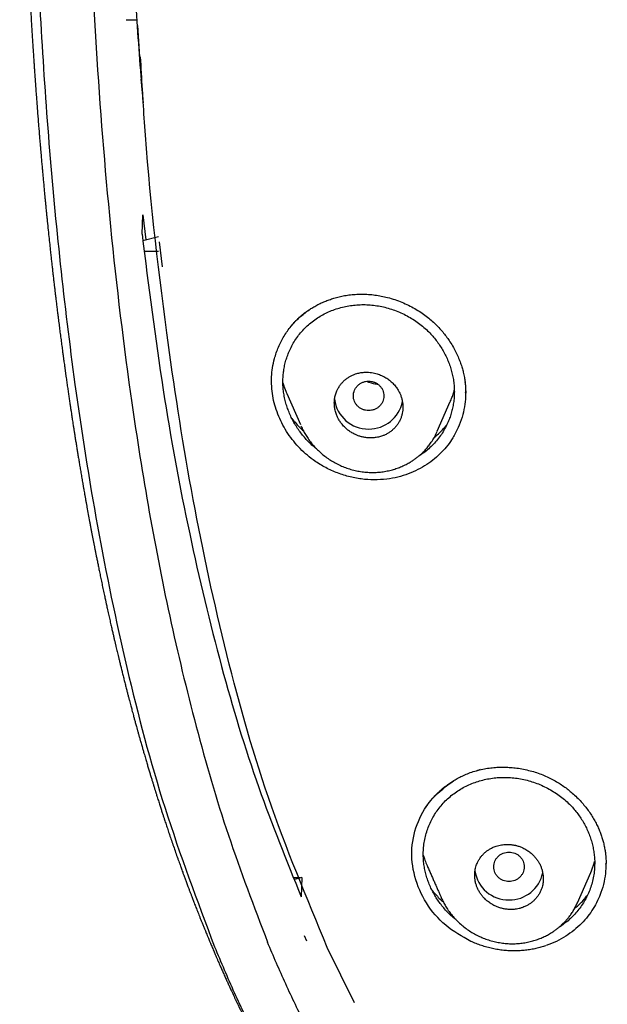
# Model space of a CAD drawing. Header units: millimetres. Extents: x 8 to 601, y 12 to 948.
# Tile 69 of 125: x 265 to 280, y 841 to 867. Entities that reach past the tile are written whole.
import ezdxf

# ---------------------------------------------------------------- set-up
doc = ezdxf.new("R2010")
doc.units = ezdxf.units.MM

msp = doc.modelspace()

# ---------------------------------------------------------------- linework, layer by layer
at = {"color": 7, "linetype": 'Continuous', "lineweight": 30}
for p, q in [((267.359, 866.927), (267.644, 866.927)), ((267.653, 866.774), (267.708, 865.955)), ((267.801, 864.852), (267.746, 865.369)), ((267.773, 861.302), (267.79, 861.808)), ((267.79, 861.808), (267.874, 861.149)), ((268.202, 861.234), (267.796, 861.129)), ((268.22, 861.101), (268.302, 860.442)), ((268.203, 860.845), (267.835, 860.845)), ((276.252, 857.404), (276.253, 857.412)), ((271.572, 857.122), (271.931, 856.307)), ((276.265, 857.273), (276.265, 857.159)), ((276.265, 857.143), (276.265, 857.158)), ((275.523, 856.135), (275.864, 856.908)), ((271.965, 856.231), (271.952, 856.26)), ((276.586, 847.234), (276.654, 847.263)), ((279.949, 844.775), (279.949, 844.792)), ((271.754, 844.425), (271.915, 844.425)), ((271.97, 844.422), (271.773, 844.375)), ((271.97, 844.422), (271.951, 843.916)), ((279.202, 843.762), (279.55, 844.552)), ((275.644, 843.858), (275.633, 843.884)), ((279.201, 843.763), (279.2, 843.76)), ((272.03, 842.898), (272.092, 842.758)), ((273.347, 841.132), (272.636, 842.588))]:
    msp.add_line(p, q, dxfattribs=at)
for centre, radius, start, end in [((273.707, 857.078), 0.889, 187.1039, 270.8323), ((273.732, 857.08), 0.891, 269.2419, 348.9996), ((277.392, 844.724), 0.89, 188.0847, 270.8209), ((277.416, 844.726), 0.892, 269.2477, 348.4962)]:
    msp.add_arc(centre, radius, start, end, dxfattribs=at)
for points, knots in [([(367.724, 842.606), (368.186, 843.834), (369.104, 846.279), (370.088, 850.049), (370.862, 853.83), (371.446, 857.622), (371.933, 861.808), (372.287, 866.387), (372.497, 871.352), (372.592, 876.9), (372.582, 883.029), (372.57, 889.759), (372.467, 896.508), (372.148, 903.286), (371.604, 908.942), (370.934, 913.465), (370.268, 916.863), (369.389, 920.247), (368.233, 923.591), (366.816, 926.668), (365.139, 929.432), (363.245, 931.847), (361.035, 933.992), (358.596, 935.846), (356.014, 937.444), (352.893, 939.047), (349.207, 940.568), (344.957, 941.937), (340.641, 943.02), (336.275, 943.847), (331.874, 944.416), (327.463, 944.74), (323.071, 944.867), (318.7, 944.878), (314.329, 944.865), (309.936, 944.738), (305.525, 944.416), (301.124, 943.848), (296.759, 943.02), (292.442, 941.939), (288.193, 940.568), (284.506, 939.048), (281.385, 937.445), (278.803, 935.848), (276.364, 933.992), (274.154, 931.848), (272.261, 929.432), (270.584, 926.668), (269.166, 923.592), (268.011, 920.247), (267.131, 916.863), (266.466, 913.465), (265.796, 908.942), (265.251, 903.286), (264.933, 896.508), (264.829, 889.759), (264.817, 883.029), (264.807, 876.449), (264.93, 869.996), (265.277, 863.671), (265.856, 858.212), (266.575, 853.627), (267.344, 849.914), (268.318, 846.213), (269.222, 843.812), (269.676, 842.606)], [0, 0, 0, 0, 0.01422, 0.028301, 0.042283, 0.056188, 0.070046, 0.088148, 0.106186, 0.124159, 0.148558, 0.172923, 0.197399, 0.221993, 0.24671, 0.259145, 0.27167, 0.284302, 0.297067, 0.309991, 0.320883, 0.3319, 0.342924, 0.353811, 0.364567, 0.375221, 0.391058, 0.40678, 0.422432, 0.438055, 0.453668, 0.469227, 0.484683, 0.500001, 0.515318, 0.530774, 0.546334, 0.561944, 0.577571, 0.59322, 0.608942, 0.624779, 0.635434, 0.646191, 0.657076, 0.668103, 0.679114, 0.690014, 0.702933, 0.7157, 0.728331, 0.740856, 0.753291, 0.778008, 0.802602, 0.827078, 0.851444, 0.875842, 0.898728, 0.921719, 0.944802, 0.958463, 0.9722, 0.986034, 1, 1, 1, 1]), ([(366.332, 842.728), (366.708, 843.715), (367.459, 845.689), (368.322, 848.729), (369.035, 851.799), (369.607, 854.894), (370.066, 858.003), (370.5, 861.715), (370.849, 866.034), (371.072, 870.955), (371.172, 876.1), (371.177, 881.465), (371.162, 887.054), (371.105, 892.646), (370.932, 898.243), (370.577, 903.84), (370.074, 908.492), (369.509, 912.198), (368.981, 914.964), (368.324, 917.709), (367.508, 920.417), (366.501, 923.069), (365.372, 925.421), (364.155, 927.464), (362.906, 929.211), (361.492, 930.837), (359.748, 932.485), (357.646, 934.094), (355.195, 935.625), (352.457, 937.048), (349.444, 938.344), (346.168, 939.5), (342.829, 940.466), (339.443, 941.262), (335.737, 941.953), (331.711, 942.482), (327.376, 942.809), (323.037, 942.941), (318.701, 942.955), (314.363, 942.94), (310.023, 942.807), (305.687, 942.482), (301.661, 941.953), (297.957, 941.263), (294.571, 940.467), (291.233, 939.499), (287.956, 938.343), (284.942, 937.048), (282.205, 935.625), (279.754, 934.094), (277.654, 932.484), (275.908, 930.838), (274.496, 929.211), (273.245, 927.464), (272.029, 925.42), (270.899, 923.069), (269.892, 920.417), (269.077, 917.709), (268.42, 914.965), (267.892, 912.198), (267.327, 908.493), (266.823, 903.84), (266.469, 898.244), (266.296, 892.647), (266.238, 887.054), (266.223, 881.465), (266.228, 876.175), (266.323, 871.179), (266.527, 866.482), (266.885, 861.789), (267.366, 857.69), (267.915, 854.186), (268.478, 851.272), (269.172, 848.382), (270.001, 845.519), (270.712, 843.659), (271.068, 842.728)], [0, 0, 0, 0, 0.011709, 0.0234, 0.035079, 0.046745, 0.058401, 0.070053, 0.08835, 0.106637, 0.124908, 0.145647, 0.166375, 0.187119, 0.207887, 0.228673, 0.249479, 0.259892, 0.270315, 0.28075, 0.291198, 0.301658, 0.31213, 0.319994, 0.327864, 0.335737, 0.343609, 0.354092, 0.364563, 0.37502, 0.38755, 0.400066, 0.41258, 0.425091, 0.437599, 0.45323, 0.468841, 0.484431, 0.499999, 0.515569, 0.531166, 0.546782, 0.562408, 0.574915, 0.587424, 0.599934, 0.612454, 0.624987, 0.635443, 0.645912, 0.656393, 0.664263, 0.672136, 0.680006, 0.687871, 0.698343, 0.708803, 0.71925, 0.729685, 0.740108, 0.750521, 0.771326, 0.792113, 0.81288, 0.833624, 0.854353, 0.875091, 0.892532, 0.909986, 0.927451, 0.944927, 0.955919, 0.966921, 0.977933, 0.988958, 1, 1, 1, 1]), ([(265.543, 909.612), (265.542, 909.607), (265.54, 909.584), (265.536, 909.54), (265.529, 909.477), (265.522, 909.407), (265.515, 909.329), (265.506, 909.238), (265.496, 909.141), (265.486, 909.04), (265.477, 908.948), (265.469, 908.866), (265.462, 908.791), (265.455, 908.714), (265.447, 908.627), (265.437, 908.525), (265.427, 908.421), (265.418, 908.317), (265.409, 908.216), (265.399, 908.116), (265.391, 908.022), (265.383, 907.937), (265.377, 907.864), (265.372, 907.804), (265.367, 907.753), (265.363, 907.706), (265.358, 907.651), (265.352, 907.586), (265.346, 907.515), (265.34, 907.444), (265.334, 907.377), (265.329, 907.309), (265.323, 907.242), (265.318, 907.178), (265.313, 907.118), (265.307, 907.055), (265.301, 906.983), (265.294, 906.888), (265.284, 906.773), (265.273, 906.641), (265.263, 906.513), (265.254, 906.394), (265.245, 906.286), (265.238, 906.189), (265.232, 906.116), (265.228, 906.058), (265.224, 906.01), (265.22, 905.951), (265.214, 905.881), (265.209, 905.808), (265.204, 905.739), (265.199, 905.675), (265.195, 905.618), (265.191, 905.567), (265.188, 905.523), (265.185, 905.484), (265.182, 905.445), (265.179, 905.4), (265.175, 905.344), (265.17, 905.276), (265.164, 905.199), (265.159, 905.124), (265.154, 905.053), (265.15, 904.987), (265.145, 904.919), (265.14, 904.85), (265.136, 904.785), (265.132, 904.728), (265.129, 904.682), (265.126, 904.642), (265.123, 904.596), (265.119, 904.539), (265.114, 904.468), (265.109, 904.393), (265.104, 904.315), (265.098, 904.217), (265.09, 904.1), (265.082, 903.968), (265.074, 903.844), (265.067, 903.726), (265.059, 903.598), (265.05, 903.455), (265.04, 903.292), (265.03, 903.122), (265.022, 902.976), (265.015, 902.861), (265.011, 902.781), (265.006, 902.71), (265.002, 902.637), (264.998, 902.554), (264.993, 902.459), (264.987, 902.357), (264.981, 902.253), (264.976, 902.154), (264.971, 902.06), (264.967, 901.981), (264.963, 901.915), (264.96, 901.855), (264.957, 901.79), (264.953, 901.716), (264.948, 901.617), (264.942, 901.499), (264.936, 901.367), (264.931, 901.262), (264.927, 901.184), (264.924, 901.13), (264.922, 901.078), (264.919, 901.02), (264.915, 900.94), (264.911, 900.838), (264.905, 900.723), (264.9, 900.612), (264.896, 900.508), (264.891, 900.411), (264.887, 900.32), (264.884, 900.237), (264.88, 900.16), (264.877, 900.09), (264.875, 900.029), (264.873, 899.986), (264.872, 899.955), (264.871, 899.928), (264.869, 899.892), (264.867, 899.847), (264.864, 899.775), (264.86, 899.681), (264.856, 899.567), (264.851, 899.456), (264.847, 899.35), (264.843, 899.253), (264.84, 899.169), (264.837, 899.099), (264.835, 899.033), (264.832, 898.963), (264.829, 898.881), (264.826, 898.792), (264.823, 898.7), (264.819, 898.591), (264.814, 898.468), (264.809, 898.329), (264.805, 898.191), (264.801, 898.074), (264.798, 897.982), (264.796, 897.919), (264.794, 897.861), (264.792, 897.802), (264.789, 897.73), (264.787, 897.643), (264.784, 897.542), (264.78, 897.435), (264.777, 897.323), (264.774, 897.222), (264.771, 897.131), (264.769, 897.052), (264.766, 896.971), (264.764, 896.892), (264.762, 896.817), (264.76, 896.752), (264.758, 896.697), (264.757, 896.652), (264.756, 896.616), (264.755, 896.584), (264.754, 896.547), (264.753, 896.5), (264.751, 896.442), (264.749, 896.375), (264.747, 896.301), (264.745, 896.225), (264.743, 896.135), (264.74, 896.03), (264.737, 895.912), (264.734, 895.796), (264.732, 895.683), (264.729, 895.573), (264.726, 895.47), (264.724, 895.384), (264.723, 895.315), (264.722, 895.261), (264.72, 895.213), (264.719, 895.168), (264.719, 895.128), (264.718, 895.086), (264.716, 895.038), (264.715, 894.977), (264.713, 894.902), (264.712, 894.813), (264.709, 894.717), (264.707, 894.618), (264.705, 894.492), (264.702, 894.341), (264.698, 894.174), (264.695, 894.021), (264.693, 893.883), (264.69, 893.755), (264.688, 893.641), (264.686, 893.542), (264.685, 893.456), (264.683, 893.377), (264.682, 893.3), (264.681, 893.218), (264.679, 893.128), (264.677, 893.028), (264.675, 892.883), (264.672, 892.688), (264.668, 892.443), (264.664, 892.183), (264.66, 891.916), (264.657, 891.668), (264.654, 891.443), (264.651, 891.242), (264.649, 891.045), (264.646, 890.854), (264.644, 890.67), (264.642, 890.495), (264.64, 890.331), (264.638, 890.177), (264.637, 890.032), (264.634, 889.759), (264.631, 889.48), (264.628, 889.194), (264.627, 889.034), (264.625, 888.869), (264.623, 888.695), (264.622, 888.509), (264.62, 888.311), (264.618, 888.094), (264.616, 887.857), (264.614, 887.599), (264.611, 887.326), (264.609, 887.039), (264.606, 886.737), (264.604, 886.421), (264.601, 886.091), (264.598, 885.753), (264.596, 885.415), (264.593, 885.089), (264.591, 884.776), (264.588, 884.478), (264.586, 884.192), (264.584, 883.917), (264.582, 883.652), (264.58, 883.398), (264.579, 883.157), (264.577, 882.929), (264.576, 882.736), (264.575, 882.578), (264.574, 882.456), (264.573, 882.345), (264.572, 882.246), (264.572, 882.159), (264.571, 882.084), (264.571, 882.021), (264.571, 881.962), (264.57, 881.902), (264.57, 881.834), (264.57, 881.757), (264.569, 881.666), (264.568, 881.56), (264.568, 881.437), (264.567, 881.302), (264.566, 881.152), (264.566, 880.984), (264.565, 880.798), (264.564, 880.599), (264.563, 880.384), (264.563, 880.154), (264.562, 879.914), (264.562, 879.664), (264.562, 879.406), (264.561, 879.134), (264.561, 878.85), (264.562, 878.623), (264.562, 878.46), (264.562, 878.363), (264.562, 878.267), (264.562, 878.177), (264.563, 878.097), (264.563, 878.029), (264.563, 877.973), (264.563, 877.927), (264.563, 877.883), (264.563, 877.833), (264.564, 877.769), (264.564, 877.693), (264.564, 877.605), (264.565, 877.5), (264.565, 877.379), (264.566, 877.246), (264.567, 877.11), (264.567, 876.978), (264.568, 876.848), (264.569, 876.722), (264.57, 876.599), (264.571, 876.462), (264.572, 876.312), (264.573, 876.15), (264.575, 875.995), (264.576, 875.847), (264.578, 875.707), (264.579, 875.577), (264.581, 875.467), (264.582, 875.375), (264.583, 875.299), (264.583, 875.231), (264.584, 875.172), (264.585, 875.12), (264.585, 875.074), (264.586, 875.022), (264.587, 874.958), (264.588, 874.878), (264.589, 874.782), (264.591, 874.671), (264.593, 874.545), (264.596, 874.378), (264.599, 874.174), (264.603, 873.937), (264.607, 873.738), (264.61, 873.576), (264.613, 873.45), (264.615, 873.325), (264.618, 873.201), (264.621, 873.082), (264.623, 872.966), (264.626, 872.856), (264.628, 872.753), (264.63, 872.664), (264.632, 872.592), (264.633, 872.535), (264.635, 872.487), (264.636, 872.438), (264.637, 872.383), (264.639, 872.321), (264.641, 872.251), (264.643, 872.174), (264.645, 872.078), (264.649, 871.962), (264.652, 871.823), (264.657, 871.668), (264.662, 871.497), (264.668, 871.309), (264.674, 871.125), (264.68, 870.946), (264.684, 870.812), (264.688, 870.709), (264.69, 870.639), (264.693, 870.572), (264.695, 870.516), (264.696, 870.472), (264.697, 870.44), (264.698, 870.417), (264.699, 870.399), (264.699, 870.382), (264.7, 870.361), (264.701, 870.339), (264.702, 870.301), (264.705, 870.245), (264.707, 870.167), (264.711, 870.077), (264.715, 869.979), (264.719, 869.878), (264.724, 869.736), (264.732, 869.555), (264.741, 869.346), (264.749, 869.154), (264.757, 868.972), (264.766, 868.789), (264.773, 868.637), (264.779, 868.518), (264.783, 868.432), (264.787, 868.347), (264.791, 868.269), (264.794, 868.206), (264.797, 868.157), (264.798, 868.123), (264.8, 868.096), (264.801, 868.072), (264.802, 868.042), (264.805, 867.998), (264.808, 867.939), (264.812, 867.866), (264.816, 867.78), (264.821, 867.682), (264.827, 867.58), (264.834, 867.452), (264.842, 867.303), (264.852, 867.136), (264.861, 866.983), (264.869, 866.838), (264.878, 866.696), (264.885, 866.579), (264.891, 866.486), (264.895, 866.418), (264.899, 866.351), (264.903, 866.288), (264.907, 866.235), (264.909, 866.195), (264.911, 866.167), (264.912, 866.148), (264.913, 866.131), (264.915, 866.112), (264.917, 866.079), (264.92, 866.031), (264.924, 865.964), (264.93, 865.884), (264.936, 865.791), (264.943, 865.685), (264.952, 865.559), (264.962, 865.415), (264.973, 865.253), (264.986, 865.082), (264.996, 864.939), (265.005, 864.826), (265.011, 864.748), (265.017, 864.668), (265.023, 864.586), (265.029, 864.503), (265.036, 864.419), (265.042, 864.346), (265.046, 864.288), (265.049, 864.247), (265.052, 864.217), (265.054, 864.195), (265.055, 864.174), (265.057, 864.151), (265.06, 864.11), (265.065, 864.048), (265.073, 863.96), (265.081, 863.856), (265.091, 863.741), (265.101, 863.624), (265.112, 863.492), (265.124, 863.348), (265.138, 863.196), (265.15, 863.054), (265.162, 862.918), (265.175, 862.783), (265.188, 862.643), (265.199, 862.524), (265.208, 862.43), (265.214, 862.367), (265.219, 862.315), (265.222, 862.278), (265.225, 862.251), (265.227, 862.227), (265.23, 862.199), (265.234, 862.16), (265.239, 862.109), (265.245, 862.047), (265.252, 861.973), (265.26, 861.89), (265.269, 861.799), (265.284, 861.656), (265.303, 861.469), (265.326, 861.244), (265.348, 861.037), (265.368, 860.857), (265.384, 860.705), (265.399, 860.576), (265.412, 860.459), (265.424, 860.353), (265.434, 860.264), (265.442, 860.19), (265.45, 860.127), (265.457, 860.062), (265.465, 859.991), (265.475, 859.911), (265.485, 859.821), (265.497, 859.721), (265.51, 859.611), (265.524, 859.495), (265.539, 859.376), (265.553, 859.257), (265.57, 859.124), (265.589, 858.975), (265.609, 858.813), (265.63, 858.65), (265.648, 858.515), (265.662, 858.408), (265.672, 858.332), (265.681, 858.264), (265.689, 858.204), (265.696, 858.152), (265.703, 858.106), (265.709, 858.061), (265.716, 858.01), (265.724, 857.948), (265.734, 857.874), (265.746, 857.79), (265.758, 857.7), (265.774, 857.59), (265.791, 857.464), (265.811, 857.325), (265.831, 857.191), (265.85, 857.062), (265.868, 856.94), (265.884, 856.828), (265.899, 856.729), (265.912, 856.643), (265.923, 856.568), (265.933, 856.501), (265.943, 856.436), (265.954, 856.366), (265.966, 856.288), (265.979, 856.204), (265.994, 856.112), (266.009, 856.013), (266.026, 855.906), (266.045, 855.79), (266.064, 855.674), (266.082, 855.56), (266.101, 855.449), (266.12, 855.331), (266.141, 855.205), (266.163, 855.073), (266.183, 854.957), (266.199, 854.865), (266.21, 854.803), (266.218, 854.756), (266.224, 854.721), (266.229, 854.691), (266.235, 854.656), (266.244, 854.609), (266.254, 854.549), (266.267, 854.475), (266.282, 854.394), (266.297, 854.308), (266.312, 854.224), (266.334, 854.104), (266.362, 853.951), (266.391, 853.793), (266.415, 853.667), (266.433, 853.571), (266.45, 853.479), (266.467, 853.39), (266.484, 853.306), (266.498, 853.234), (266.509, 853.175), (266.517, 853.132), (266.525, 853.094), (266.532, 853.055), (266.541, 853.012), (266.553, 852.952), (266.569, 852.873), (266.589, 852.771), (266.612, 852.658), (266.637, 852.536), (266.663, 852.405), (266.692, 852.266), (266.717, 852.145), (266.738, 852.046), (266.755, 851.97), (266.771, 851.895), (266.786, 851.825), (266.799, 851.765), (266.809, 851.715), (266.818, 851.674), (266.826, 851.638), (266.835, 851.598), (266.846, 851.547), (266.86, 851.482), (266.876, 851.409), (266.893, 851.334), (266.909, 851.261), (266.93, 851.168), (266.955, 851.059), (266.983, 850.937), (267.008, 850.829), (267.03, 850.732), (267.05, 850.646), (267.069, 850.565), (267.088, 850.488), (267.105, 850.416), (267.121, 850.348), (267.137, 850.279), (267.156, 850.201), (267.178, 850.111), (267.202, 850.013), (267.228, 849.908), (267.255, 849.797), (267.284, 849.681), (267.314, 849.565), (267.343, 849.451), (267.37, 849.345), (267.395, 849.246), (267.418, 849.157), (267.44, 849.074), (267.46, 848.999), (267.477, 848.933), (267.493, 848.873), (267.51, 848.811), (267.528, 848.743), (267.548, 848.667), (267.571, 848.582), (267.597, 848.488), (267.622, 848.396), (267.647, 848.308), (267.669, 848.228), (267.693, 848.143), (267.716, 848.059), (267.738, 847.982), (267.756, 847.918), (267.77, 847.87), (267.781, 847.833), (267.79, 847.8), (267.802, 847.76), (267.816, 847.71), (267.834, 847.65), (267.852, 847.586), (267.876, 847.504), (267.904, 847.409), (267.936, 847.301), (267.967, 847.197), (267.997, 847.098), (268.025, 847.005), (268.051, 846.92), (268.073, 846.85), (268.09, 846.795), (268.103, 846.753), (268.114, 846.718), (268.123, 846.688), (268.132, 846.659), (268.143, 846.626), (268.156, 846.584), (268.172, 846.532), (268.191, 846.472), (268.217, 846.392), (268.246, 846.298), (268.279, 846.196), (268.309, 846.104), (268.337, 846.02), (268.368, 845.924), (268.405, 845.812), (268.449, 845.681), (268.495, 845.544), (268.545, 845.397), (268.598, 845.242), (268.654, 845.084), (268.7, 844.952), (268.736, 844.851), (268.76, 844.784), (268.781, 844.726), (268.8, 844.673), (268.82, 844.619), (268.843, 844.554), (268.871, 844.477), (268.904, 844.388), (268.94, 844.29), (268.975, 844.197), (269.007, 844.111), (269.036, 844.034), (269.064, 843.962), (269.087, 843.9), (269.107, 843.849), (269.125, 843.802), (269.144, 843.752), (269.166, 843.697), (269.189, 843.637), (269.213, 843.575), (269.239, 843.511), (269.265, 843.444), (269.295, 843.369), (269.326, 843.291), (269.359, 843.208), (269.393, 843.124), (269.427, 843.042), (269.457, 842.968), (269.485, 842.899), (269.518, 842.822), (269.557, 842.728), (269.604, 842.616), (269.65, 842.507), (269.692, 842.408), (269.727, 842.328), (269.757, 842.257), (269.786, 842.191), (269.819, 842.115), (269.859, 842.025), (269.906, 841.919), (269.954, 841.812), (270.001, 841.708), (270.045, 841.611), (270.087, 841.52), (270.126, 841.436), (270.162, 841.359), (270.195, 841.288), (270.229, 841.216), (270.265, 841.141), (270.303, 841.059), (270.343, 840.977), (270.38, 840.901), (270.414, 840.83), (270.447, 840.764), (270.478, 840.7), (270.507, 840.641), (270.538, 840.578), (270.574, 840.507), (270.616, 840.423), (270.661, 840.335), (270.708, 840.242), (270.755, 840.151), (270.8, 840.064), (270.844, 839.978), (270.893, 839.887), (270.942, 839.794), (270.989, 839.706), (271.033, 839.623), (271.074, 839.546), (271.115, 839.472), (271.153, 839.401), (271.195, 839.325), (271.242, 839.241), (271.296, 839.145), (271.355, 839.039), (271.417, 838.93), (271.475, 838.829), (271.528, 838.736), (271.577, 838.652), (271.624, 838.572), (271.664, 838.503), (271.699, 838.445), (271.728, 838.396), (271.758, 838.346), (271.792, 838.289), (271.832, 838.222), (271.875, 838.151), (271.917, 838.082), (271.954, 838.021), (272, 837.946), (272.059, 837.852), (272.128, 837.741), (272.196, 837.633), (272.262, 837.528), (272.334, 837.416), (272.408, 837.302), (272.481, 837.19), (272.547, 837.089), (272.609, 836.994), (272.668, 836.906), (272.724, 836.821), (272.777, 836.743), (272.828, 836.668), (272.875, 836.599), (272.921, 836.531), (272.968, 836.462), (273.018, 836.39), (273.067, 836.319), (273.116, 836.249), (273.164, 836.181), (273.209, 836.116), (273.25, 836.057), (273.291, 836), (273.333, 835.941), (273.366, 835.894), (273.386, 835.867), (273.39, 835.861)], [0, 0, 0, 0, 0.000168, 0.000948, 0.001764, 0.002694, 0.003747, 0.004881, 0.006342, 0.007656, 0.008896, 0.010027, 0.010953, 0.011907, 0.013081, 0.014461, 0.015962, 0.017261, 0.018611, 0.019963, 0.02126, 0.022381, 0.023323, 0.024183, 0.024762, 0.025354, 0.026078, 0.026952, 0.027945, 0.028898, 0.029784, 0.030604, 0.03159, 0.03244, 0.033169, 0.033985, 0.034944, 0.036022, 0.037754, 0.039518, 0.041251, 0.042832, 0.044271, 0.045519, 0.046675, 0.047184, 0.047798, 0.04858, 0.04953, 0.050558, 0.051478, 0.052283, 0.053078, 0.053724, 0.054298, 0.05482, 0.055296, 0.055838, 0.056603, 0.057506, 0.058538, 0.059641, 0.060476, 0.061342, 0.062239, 0.063165, 0.064067, 0.064814, 0.06542, 0.0659, 0.066401, 0.067224, 0.068172, 0.069181, 0.070201, 0.071232, 0.073075, 0.074818, 0.076448, 0.077967, 0.079465, 0.081487, 0.083632, 0.085877, 0.088209, 0.089394, 0.090434, 0.091329, 0.092228, 0.09331, 0.094571, 0.095978, 0.097342, 0.098662, 0.099913, 0.101022, 0.10179, 0.10252, 0.103373, 0.104357, 0.105457, 0.107269, 0.109012, 0.110668, 0.1114, 0.112098, 0.112762, 0.113479, 0.114376, 0.115925, 0.11747, 0.118927, 0.120297, 0.121578, 0.122771, 0.123869, 0.124842, 0.125822, 0.126629, 0.127262, 0.127512, 0.127855, 0.128323, 0.128915, 0.129629, 0.131156, 0.132651, 0.134113, 0.13554, 0.136833, 0.137938, 0.138855, 0.139608, 0.140527, 0.14163, 0.142842, 0.144059, 0.145278, 0.147113, 0.148946, 0.150771, 0.152576, 0.153571, 0.154396, 0.155079, 0.155842, 0.156736, 0.157929, 0.159282, 0.160704, 0.162177, 0.1637, 0.164725, 0.165772, 0.166841, 0.167927, 0.168926, 0.16979, 0.170519, 0.171115, 0.171576, 0.171928, 0.172396, 0.173034, 0.173789, 0.174695, 0.175707, 0.176714, 0.17771, 0.179301, 0.180862, 0.182392, 0.183892, 0.185362, 0.186747, 0.187994, 0.188772, 0.189485, 0.190133, 0.190717, 0.191235, 0.191749, 0.192385, 0.193148, 0.194173, 0.195363, 0.196689, 0.198003, 0.199284, 0.201706, 0.204003, 0.205948, 0.207792, 0.209505, 0.211064, 0.212327, 0.213469, 0.214489, 0.215463, 0.216551, 0.217759, 0.219085, 0.220513, 0.223581, 0.226853, 0.230327, 0.23396, 0.237532, 0.240277, 0.242966, 0.245601, 0.248181, 0.250662, 0.253005, 0.255208, 0.257273, 0.2592, 0.261041, 0.268292, 0.270435, 0.272581, 0.274769, 0.277111, 0.279615, 0.28228, 0.285107, 0.288402, 0.291893, 0.29558, 0.299461, 0.303538, 0.307809, 0.312275, 0.316931, 0.321546, 0.325987, 0.330182, 0.334211, 0.338077, 0.341778, 0.345379, 0.348809, 0.352066, 0.355151, 0.358061, 0.359867, 0.361529, 0.363027, 0.364361, 0.36553, 0.366536, 0.367377, 0.368095, 0.368895, 0.36981, 0.370838, 0.37198, 0.373472, 0.375121, 0.376929, 0.378895, 0.381196, 0.383682, 0.38636, 0.38924, 0.392324, 0.395612, 0.398899, 0.402365, 0.406009, 0.409829, 0.413822, 0.415109, 0.416413, 0.417733, 0.418964, 0.420039, 0.420944, 0.421699, 0.422304, 0.422764, 0.42346, 0.424317, 0.425334, 0.426511, 0.427849, 0.429532, 0.431373, 0.43319, 0.434963, 0.436693, 0.43838, 0.440024, 0.441625, 0.443877, 0.446037, 0.448106, 0.450084, 0.451969, 0.45371, 0.455281, 0.456395, 0.457403, 0.458305, 0.4591, 0.45979, 0.460374, 0.460964, 0.461842, 0.462923, 0.464201, 0.465677, 0.46735, 0.469221, 0.472376, 0.475528, 0.478672, 0.480348, 0.482022, 0.483692, 0.48536, 0.486968, 0.488439, 0.49, 0.491372, 0.492555, 0.493549, 0.494268, 0.494845, 0.495474, 0.496203, 0.497033, 0.497963, 0.498994, 0.500125, 0.501788, 0.503633, 0.505691, 0.507968, 0.510465, 0.513183, 0.515333, 0.517605, 0.51853, 0.519474, 0.520404, 0.521182, 0.521737, 0.522159, 0.522449, 0.52265, 0.522881, 0.523149, 0.523454, 0.523795, 0.524658, 0.525693, 0.5269, 0.528252, 0.529599, 0.530921, 0.533938, 0.536813, 0.539258, 0.541639, 0.544072, 0.546563, 0.547696, 0.548841, 0.549997, 0.551073, 0.551966, 0.55254, 0.553001, 0.553351, 0.553613, 0.553956, 0.554559, 0.555346, 0.556317, 0.557471, 0.558807, 0.560199, 0.56154, 0.563937, 0.566155, 0.568196, 0.570064, 0.571923, 0.573865, 0.574746, 0.575642, 0.576556, 0.577432, 0.578143, 0.578682, 0.579032, 0.579241, 0.579453, 0.579713, 0.580022, 0.58074, 0.581632, 0.582698, 0.583938, 0.585354, 0.586942, 0.588959, 0.59111, 0.593394, 0.595812, 0.596834, 0.597879, 0.598945, 0.600034, 0.601143, 0.602275, 0.60337, 0.604068, 0.604613, 0.605003, 0.605252, 0.605512, 0.605826, 0.606193, 0.607131, 0.608302, 0.609706, 0.611308, 0.612885, 0.614396, 0.616583, 0.618618, 0.6205, 0.622255, 0.624047, 0.625907, 0.627835, 0.628814, 0.629672, 0.63036, 0.630878, 0.631166, 0.631448, 0.631829, 0.632307, 0.633005, 0.633842, 0.634819, 0.635935, 0.637185, 0.63845, 0.641679, 0.64468, 0.64745, 0.64999, 0.651856, 0.653573, 0.655137, 0.65655, 0.657813, 0.658705, 0.659545, 0.660347, 0.661274, 0.662389, 0.663566, 0.664898, 0.666386, 0.667975, 0.669563, 0.671151, 0.672737, 0.674916, 0.677095, 0.679272, 0.681428, 0.682551, 0.683568, 0.684478, 0.685281, 0.685976, 0.686563, 0.687122, 0.68779, 0.688617, 0.689602, 0.690745, 0.691997, 0.693229, 0.695168, 0.697035, 0.698832, 0.700557, 0.702211, 0.703743, 0.70504, 0.706191, 0.707199, 0.708063, 0.708879, 0.709841, 0.710873, 0.712004, 0.713232, 0.714558, 0.715982, 0.717525, 0.71924, 0.720635, 0.722127, 0.723716, 0.725403, 0.727188, 0.729022, 0.730064, 0.7309, 0.73153, 0.731953, 0.732305, 0.732774, 0.733361, 0.734193, 0.735185, 0.736326, 0.737484, 0.738623, 0.739745, 0.742319, 0.744792, 0.746123, 0.747409, 0.748648, 0.74984, 0.750985, 0.752059, 0.752767, 0.753344, 0.753805, 0.754309, 0.754893, 0.755559, 0.756734, 0.758099, 0.759643, 0.761302, 0.763069, 0.764942, 0.766922, 0.767931, 0.768967, 0.770018, 0.770968, 0.771781, 0.772457, 0.772995, 0.773419, 0.773926, 0.77462, 0.775499, 0.776539, 0.77757, 0.778558, 0.779504, 0.781339, 0.782989, 0.784455, 0.785737, 0.786893, 0.787965, 0.78904, 0.790014, 0.79089, 0.791792, 0.792852, 0.794068, 0.795438, 0.796829, 0.798349, 0.799961, 0.801546, 0.803093, 0.804605, 0.805872, 0.807111, 0.808259, 0.809278, 0.81017, 0.810942, 0.811736, 0.81269, 0.813727, 0.814859, 0.816147, 0.817601, 0.818631, 0.819732, 0.820903, 0.822113, 0.823172, 0.824047, 0.824737, 0.825151, 0.825553, 0.8261, 0.826794, 0.827634, 0.828546, 0.829438, 0.830983, 0.832467, 0.833888, 0.835247, 0.836544, 0.837729, 0.838749, 0.839432, 0.840013, 0.840492, 0.840869, 0.841241, 0.841682, 0.842259, 0.842973, 0.843823, 0.844748, 0.846294, 0.847701, 0.848968, 0.850103, 0.851198, 0.852953, 0.854741, 0.856634, 0.858672, 0.860861, 0.86308, 0.865263, 0.866352, 0.867304, 0.868103, 0.868779, 0.869523, 0.870365, 0.871485, 0.872739, 0.874112, 0.875603, 0.876649, 0.877746, 0.878805, 0.879683, 0.880377, 0.880967, 0.88166, 0.882465, 0.883301, 0.884221, 0.885073, 0.886009, 0.887071, 0.888221, 0.889333, 0.8906, 0.891785, 0.892827, 0.893734, 0.894708, 0.896146, 0.897737, 0.899488, 0.900818, 0.901947, 0.90293, 0.903862, 0.904804, 0.906189, 0.90773, 0.909367, 0.910814, 0.912223, 0.913564, 0.914765, 0.91586, 0.916919, 0.917879, 0.918971, 0.920215, 0.921442, 0.9226, 0.92354, 0.924541, 0.925504, 0.926356, 0.927124, 0.92829, 0.929507, 0.930795, 0.9322, 0.933616, 0.934839, 0.936075, 0.937441, 0.938928, 0.940216, 0.941391, 0.942632, 0.943682, 0.944714, 0.945834, 0.947108, 0.948506, 0.950228, 0.951913, 0.953455, 0.954849, 0.956133, 0.957325, 0.958516, 0.959279, 0.960023, 0.960746, 0.961594, 0.962659, 0.963821, 0.964905, 0.965852, 0.96663, 0.968389, 0.970255, 0.971813, 0.973427, 0.975166, 0.977093, 0.978786, 0.980452, 0.981838, 0.983289, 0.984625, 0.985866, 0.987048, 0.988194, 0.989172, 0.990296, 0.991473, 0.992615, 0.993734, 0.994842, 0.995895, 0.996828, 0.997696, 0.998668, 0.999714, 1, 1, 1, 1]), ([(267.808, 864.744), (267.788, 864.978), (267.736, 865.596), (267.664, 866.599), (267.589, 867.752), (267.516, 869.049), (267.448, 870.491), (267.389, 872.077), (267.343, 873.665), (267.306, 875.353), (267.28, 877.143), (267.263, 879.035), (267.255, 880.926), (267.253, 882.818), (267.253, 884.71), (267.253, 886.511), (267.257, 888.223), (267.264, 889.844), (267.278, 891.465), (267.299, 893.086), (267.33, 894.707), (267.372, 896.328), (267.423, 897.834), (267.481, 899.223), (267.545, 900.497), (267.619, 901.769), (267.705, 903.041), (267.804, 904.312), (267.915, 905.581), (268.002, 906.425), (268.045, 906.847)], [0, 0, 0, 0, 0.016752, 0.044156, 0.071558, 0.098957, 0.136632, 0.17431, 0.211993, 0.249682, 0.294557, 0.33944, 0.384329, 0.42922, 0.474111, 0.519, 0.557476, 0.59595, 0.634422, 0.672892, 0.711362, 0.749836, 0.788331, 0.818587, 0.848844, 0.879098, 0.909344, 0.939579, 0.969798, 1, 1, 1, 1]), ([(272.636, 842.588), (272.093, 843.89), (271.011, 846.48), (269.898, 850.52), (269.026, 854.595), (268.332, 859.172), (267.902, 862.963), (267.767, 865.384), (267.735, 865.956)], [0, 0, 0, 0, 0.175284, 0.348966, 0.522424, 0.696281, 0.928208, 1, 1, 1, 1]), ([(267.773, 861.302), (267.945, 859.939), (268.277, 857.305), (268.973, 853.518), (269.806, 850.036), (270.76, 846.847), (271.565, 844.867), (271.951, 843.916)], [0, 0, 0, 0, 0.230081, 0.444548, 0.64391, 0.828796, 1, 1, 1, 1]), ([(271.699, 858.904), (271.706, 858.913), (271.718, 858.928), (271.737, 858.954), (271.759, 858.98), (271.785, 859.006), (271.815, 859.038), (271.856, 859.078), (271.907, 859.124), (271.969, 859.178), (272.04, 859.234), (272.119, 859.292), (272.207, 859.35), (272.307, 859.41), (272.419, 859.469), (272.536, 859.523), (272.657, 859.571), (272.78, 859.613), (272.912, 859.651), (273.055, 859.682), (273.207, 859.708), (273.312, 859.717), (273.366, 859.722)], [0, 0, 0, 0, 0.028403, 0.051466, 0.067364, 0.085012, 0.108324, 0.137299, 0.173728, 0.216379, 0.265261, 0.315122, 0.370163, 0.430406, 0.495872, 0.566589, 0.62955, 0.696193, 0.766533, 0.840594, 0.918404, 1, 1, 1, 1]), ([(273.366, 859.722), (273.425, 859.724), (273.541, 859.73), (273.716, 859.723), (273.886, 859.707), (274.053, 859.679), (274.227, 859.64), (274.408, 859.587), (274.593, 859.518), (274.768, 859.439), (274.932, 859.351), (275.086, 859.256), (275.23, 859.154), (275.361, 859.048), (275.481, 858.937), (275.59, 858.824), (275.688, 858.709), (275.776, 858.595), (275.862, 858.47), (275.945, 858.335), (276.021, 858.19), (276.083, 858.052), (276.134, 857.921), (276.175, 857.796), (276.208, 857.672), (276.235, 857.548), (276.253, 857.427), (276.263, 857.317), (276.268, 857.218), (276.268, 857.157), (276.268, 857.128)], [0, 0, 0, 0, 0.04139, 0.08189, 0.121516, 0.160274, 0.198169, 0.244319, 0.289125, 0.332594, 0.374739, 0.415579, 0.455142, 0.493352, 0.530152, 0.56557, 0.599617, 0.632301, 0.663624, 0.70327, 0.740499, 0.775316, 0.807726, 0.83789, 0.866256, 0.897976, 0.927185, 0.953901, 0.978162, 1, 1, 1, 1]), ([(272.349, 855.673), (272.321, 855.695), (272.247, 855.754), (272.142, 855.854), (272.034, 855.97), (271.94, 856.085), (271.854, 856.206), (271.775, 856.331), (271.705, 856.461), (271.644, 856.594), (271.591, 856.731), (271.547, 856.87), (271.513, 857.011), (271.488, 857.153), (271.473, 857.295), (271.468, 857.438), (271.474, 857.58), (271.489, 857.72), (271.515, 857.858), (271.55, 857.994), (271.594, 858.127), (271.65, 858.264), (271.721, 858.405), (271.809, 858.548), (271.908, 858.683), (272.018, 858.809), (272.139, 858.926), (272.27, 859.031), (272.409, 859.126), (272.556, 859.209), (272.709, 859.28), (272.868, 859.34), (273.032, 859.387), (273.199, 859.422), (273.37, 859.444), (273.543, 859.454), (273.716, 859.45), (273.891, 859.433), (274.064, 859.403), (274.236, 859.361), (274.404, 859.305), (274.57, 859.238), (274.73, 859.159), (274.884, 859.069), (275.032, 858.969), (275.172, 858.858), (275.295, 858.743), (275.403, 858.628), (275.497, 858.513), (275.583, 858.393), (275.662, 858.269), (275.732, 858.14), (275.794, 858.007), (275.847, 857.87), (275.892, 857.732), (275.926, 857.591), (275.952, 857.449), (275.967, 857.305), (275.972, 857.162), (275.966, 857.019), (275.951, 856.878), (275.925, 856.739), (275.89, 856.603), (275.846, 856.47), (275.789, 856.332), (275.718, 856.19), (275.631, 856.048), (275.532, 855.913), (275.422, 855.788), (275.302, 855.671), (275.172, 855.567), (275.074, 855.496), (275.017, 855.464), (275.009, 855.46)], [0, 0, 0, 0, 0.009337, 0.024982, 0.038034, 0.051092, 0.064159, 0.077233, 0.090313, 0.103393, 0.11647, 0.129539, 0.142596, 0.155641, 0.168676, 0.181707, 0.194734, 0.207758, 0.220788, 0.233829, 0.246885, 0.259957, 0.275661, 0.291386, 0.307131, 0.3229, 0.338698, 0.354488, 0.370237, 0.385959, 0.401663, 0.417353, 0.43303, 0.448696, 0.46435, 0.479995, 0.495635, 0.511287, 0.52696, 0.542651, 0.558354, 0.574058, 0.589754, 0.605433, 0.62109, 0.636724, 0.652343, 0.665357, 0.678379, 0.691412, 0.704456, 0.717512, 0.730578, 0.743653, 0.756735, 0.769826, 0.782929, 0.796048, 0.809194, 0.82234, 0.83546, 0.848564, 0.86166, 0.87475, 0.887836, 0.903532, 0.919219, 0.934895, 0.95056, 0.966214, 0.981863, 0.997511, 1, 1, 1, 1]), ([(274.198, 854.874), (274.087, 854.864), (273.865, 854.845), (273.527, 854.872), (273.192, 854.938), (272.865, 855.045), (272.553, 855.191), (272.285, 855.359), (272.061, 855.538), (271.877, 855.718), (271.71, 855.914), (271.563, 856.125), (271.437, 856.347), (271.334, 856.579), (271.254, 856.818), (271.199, 857.062), (271.171, 857.309), (271.17, 857.555), (271.195, 857.798), (271.251, 858.063), (271.348, 858.343), (271.494, 858.63), (271.679, 858.892), (271.899, 859.126), (272.072, 859.253), (272.158, 859.316)], [0, 0, 0, 0, 0.050098, 0.100323, 0.150628, 0.200917, 0.251089, 0.301094, 0.338535, 0.375973, 0.413429, 0.450901, 0.48837, 0.525819, 0.563243, 0.600657, 0.63803, 0.675373, 0.712744, 0.750169, 0.800131, 0.850145, 0.900182, 0.950153, 1, 1, 1, 1]), ([(273.72, 855.956), (273.759, 855.955), (273.836, 855.954), (273.951, 855.969), (274.052, 855.996), (274.14, 856.03), (274.215, 856.068), (274.286, 856.113), (274.354, 856.167), (274.416, 856.229), (274.472, 856.297), (274.518, 856.37), (274.556, 856.446), (274.585, 856.524), (274.605, 856.603), (274.617, 856.682), (274.621, 856.762), (274.618, 856.844), (274.605, 856.928), (274.584, 857.012), (274.555, 857.094), (274.517, 857.174), (274.476, 857.242), (274.435, 857.299), (274.396, 857.346), (274.356, 857.39), (274.313, 857.43), (274.27, 857.467), (274.222, 857.503), (274.172, 857.536), (274.118, 857.566), (274.062, 857.594), (274.003, 857.618), (273.941, 857.639), (273.872, 857.657), (273.798, 857.671), (273.708, 857.68), (273.604, 857.68), (273.49, 857.665), (273.388, 857.639), (273.301, 857.605), (273.225, 857.567), (273.154, 857.521), (273.087, 857.468), (273.024, 857.406), (272.969, 857.338), (272.922, 857.265), (272.88, 857.181), (272.847, 857.086), (272.825, 856.981), (272.818, 856.873), (272.824, 856.763), (272.846, 856.652), (272.88, 856.551), (272.922, 856.462), (272.963, 856.394), (273.004, 856.336), (273.043, 856.289), (273.082, 856.247), (273.12, 856.21), (273.157, 856.178), (273.196, 856.147), (273.238, 856.118), (273.282, 856.09), (273.329, 856.064), (273.384, 856.037), (273.451, 856.01), (273.532, 855.985), (273.623, 855.965), (273.687, 855.959), (273.72, 855.956)], [0, 0, 0, 0, 0.020807, 0.041617, 0.06243, 0.077984, 0.093578, 0.109213, 0.124889, 0.141789, 0.158314, 0.174469, 0.190258, 0.205686, 0.220758, 0.235479, 0.249856, 0.265075, 0.280395, 0.295825, 0.311372, 0.327043, 0.342845, 0.353458, 0.364135, 0.374877, 0.38467, 0.394711, 0.405001, 0.415542, 0.426333, 0.437377, 0.44821, 0.459877, 0.472379, 0.485715, 0.499886, 0.520706, 0.541531, 0.562363, 0.577914, 0.593511, 0.609154, 0.624845, 0.641726, 0.658237, 0.674381, 0.690165, 0.71065, 0.730517, 0.749779, 0.769939, 0.79034, 0.811001, 0.826683, 0.842528, 0.853188, 0.863926, 0.874744, 0.883096, 0.891642, 0.900382, 0.909317, 0.918447, 0.927774, 0.937296, 0.950828, 0.965789, 0.98218, 1, 1, 1, 1]), ([(271.471, 857.398), (271.475, 857.383), (271.495, 857.31), (271.53, 857.218), (271.564, 857.143), (271.573, 857.123)], [0, 0, 0, 0, 0.160376, 0.775144, 1, 1, 1, 1]), ([(273.72, 857.445), (273.694, 857.443), (273.642, 857.44), (273.566, 857.417), (273.496, 857.381), (273.435, 857.333), (273.385, 857.274), (273.348, 857.207), (273.325, 857.134), (273.317, 857.058), (273.325, 856.982), (273.348, 856.91), (273.385, 856.842), (273.435, 856.783), (273.496, 856.735), (273.566, 856.699), (273.642, 856.677), (273.72, 856.669), (273.798, 856.677), (273.874, 856.699), (273.944, 856.735), (274.005, 856.783), (274.055, 856.842), (274.091, 856.91), (274.115, 856.982), (274.123, 857.058), (274.115, 857.134), (274.091, 857.207), (274.055, 857.274), (274.005, 857.333), (273.944, 857.381), (273.874, 857.417), (273.798, 857.44), (273.746, 857.443), (273.72, 857.445)], [0, 0, 0, 0, 0.031244, 0.0625, 0.093756, 0.125, 0.156244, 0.1875, 0.218756, 0.25, 0.281244, 0.3125, 0.343756, 0.375, 0.406244, 0.4375, 0.468756, 0.5, 0.531244, 0.5625, 0.593756, 0.625, 0.656244, 0.6875, 0.718756, 0.75, 0.781244, 0.8125, 0.843756, 0.875, 0.906244, 0.9375, 0.968756, 1, 1, 1, 1]), ([(273.973, 857.355), (273.972, 857.355), (273.952, 857.356), (273.911, 857.362), (273.852, 857.373), (273.789, 857.39), (273.725, 857.411), (273.682, 857.43), (273.663, 857.439)], [0, 0, 0, 0, 0.010246, 0.19601, 0.382301, 0.569045, 0.80285, 1, 1, 1, 1]), ([(276.265, 857.15), (276.266, 857.113), (276.268, 856.985), (276.239, 856.766), (276.176, 856.493), (276.075, 856.219), (275.946, 855.973), (275.798, 855.758), (275.639, 855.574), (275.455, 855.404), (275.246, 855.251), (275.015, 855.117), (274.761, 855.007), (274.488, 854.921), (274.295, 854.89), (274.198, 854.874)], [0, 0, 0, 0, 0.0332108, 0.1123194, 0.1954134, 0.2824826, 0.3734727, 0.4442815, 0.5171678, 0.5920855, 0.6691554, 0.7484516, 0.8300104, 0.9138496, 1, 1, 1, 1]), ([(275.863, 856.909), (275.866, 856.915), (275.887, 856.959), (275.918, 857.043), (275.95, 857.136), (275.964, 857.192), (275.968, 857.207)], [0, 0, 0, 0, 0.071578, 0.461293, 0.845507, 1, 1, 1, 1]), ([(271.704, 856.468), (271.705, 856.466), (271.74, 856.419), (271.816, 856.333), (271.915, 856.226), (271.982, 856.166), (272.007, 856.144)], [0, 0, 0, 0, 0.01378, 0.39506, 0.774747, 1, 1, 1, 1]), ([(275.439, 855.965), (275.442, 855.968), (275.496, 856.008), (275.591, 856.098), (275.699, 856.207), (275.754, 856.279), (275.77, 856.3)], [0, 0, 0, 0, 0.024038, 0.426706, 0.828275, 1, 1, 1, 1]), ([(271.962, 856.234), (271.98, 856.198), (272.016, 856.124), (272.079, 856.016), (272.151, 855.907), (272.233, 855.801), (272.325, 855.696), (272.427, 855.595), (272.538, 855.5), (272.656, 855.412), (272.781, 855.333), (272.911, 855.262), (273.046, 855.202), (273.185, 855.15), (273.328, 855.109), (273.474, 855.078), (273.622, 855.057), (273.77, 855.048), (273.919, 855.05), (274.065, 855.062), (274.206, 855.086), (274.342, 855.118), (274.469, 855.158), (274.59, 855.206), (274.703, 855.259), (274.801, 855.314), (274.887, 855.368), (274.961, 855.421), (275.03, 855.475), (275.098, 855.534), (275.168, 855.601), (275.24, 855.679), (275.314, 855.771), (275.387, 855.875), (275.458, 855.993), (275.498, 856.079), (275.518, 856.123)], [0, 0, 0, 0, 0.026753, 0.05446, 0.083162, 0.112912, 0.143741, 0.175382, 0.207816, 0.240467, 0.273085, 0.305724, 0.338432, 0.371249, 0.404213, 0.437363, 0.470731, 0.504118, 0.537463, 0.570799, 0.603436, 0.635007, 0.665544, 0.69507, 0.723605, 0.751161, 0.772512, 0.793249, 0.81334, 0.833145, 0.855046, 0.879376, 0.906136, 0.935327, 0.966954, 1, 1, 1, 1]), ([(275.217, 846.254), (275.22, 846.258), (275.227, 846.269), (275.242, 846.292), (275.265, 846.325), (275.295, 846.367), (275.334, 846.419), (275.383, 846.479), (275.442, 846.546), (275.507, 846.615), (275.577, 846.683), (275.651, 846.749), (275.735, 846.817), (275.829, 846.886), (275.933, 846.955), (276.049, 847.023), (276.176, 847.088), (276.316, 847.149), (276.469, 847.204), (276.577, 847.233), (276.632, 847.247)], [0, 0, 0, 0, 0.010281, 0.027238, 0.051027, 0.08171, 0.119321, 0.163887, 0.215435, 0.273989, 0.325898, 0.382324, 0.443284, 0.508799, 0.578895, 0.653606, 0.732982, 0.817094, 0.906049, 1, 1, 1, 1]), ([(276.632, 847.247), (276.688, 847.26), (276.798, 847.284), (276.964, 847.306), (277.129, 847.318), (277.291, 847.32), (277.451, 847.312), (277.616, 847.295), (277.787, 847.266), (277.962, 847.226), (278.129, 847.176), (278.289, 847.117), (278.44, 847.051), (278.583, 846.978), (278.717, 846.899), (278.842, 846.816), (278.958, 846.73), (279.074, 846.633), (279.188, 846.528), (279.298, 846.413), (279.396, 846.298), (279.487, 846.18), (279.569, 846.06), (279.643, 845.938), (279.706, 845.819), (279.76, 845.703), (279.806, 845.589), (279.844, 845.478), (279.877, 845.364), (279.905, 845.25), (279.926, 845.134), (279.94, 845.033), (279.948, 844.944), (279.952, 844.868), (279.951, 844.795), (279.95, 844.75), (279.95, 844.727)], [0, 0, 0, 0, 0.036274, 0.071773, 0.10651, 0.14049, 0.173714, 0.206184, 0.24415, 0.281034, 0.316846, 0.351599, 0.385312, 0.418, 0.44964, 0.480237, 0.509798, 0.538328, 0.572539, 0.605142, 0.636134, 0.665518, 0.697131, 0.72665, 0.754439, 0.781247, 0.807106, 0.831965, 0.855778, 0.882265, 0.907378, 0.93113, 0.948089, 0.964982, 0.982234, 1, 1, 1, 1]), ([(276.027, 843.304), (275.999, 843.325), (275.925, 843.383), (275.821, 843.481), (275.713, 843.596), (275.619, 843.71), (275.533, 843.829), (275.455, 843.953), (275.386, 844.081), (275.325, 844.213), (275.273, 844.348), (275.23, 844.485), (275.196, 844.625), (275.171, 844.765), (275.157, 844.906), (275.152, 845.056), (275.16, 845.214), (275.183, 845.38), (275.219, 845.542), (275.269, 845.701), (275.332, 845.854), (275.407, 846.002), (275.494, 846.143), (275.593, 846.277), (275.703, 846.402), (275.823, 846.518), (275.954, 846.624), (276.093, 846.718), (276.239, 846.802), (276.393, 846.873), (276.552, 846.934), (276.716, 846.982), (276.884, 847.018), (277.055, 847.042), (277.228, 847.052), (277.402, 847.05), (277.577, 847.034), (277.751, 847.006), (277.924, 846.964), (278.093, 846.91), (278.259, 846.844), (278.42, 846.766), (278.575, 846.677), (278.723, 846.577), (278.862, 846.467), (278.986, 846.354), (279.094, 846.24), (279.187, 846.126), (279.273, 846.008), (279.351, 845.884), (279.421, 845.757), (279.483, 845.625), (279.535, 845.491), (279.579, 845.353), (279.613, 845.214), (279.637, 845.073), (279.652, 844.932), (279.656, 844.78), (279.648, 844.62), (279.626, 844.454), (279.589, 844.29), (279.539, 844.131), (279.476, 843.978), (279.401, 843.83), (279.314, 843.689), (279.215, 843.556), (279.106, 843.431), (278.987, 843.316), (278.857, 843.212), (278.766, 843.146), (278.716, 843.118), (278.715, 843.117)], [0, 0, 0, 0, 0.009203, 0.024878, 0.037952, 0.051032, 0.064122, 0.077221, 0.090329, 0.10344, 0.116552, 0.129658, 0.142757, 0.155846, 0.168926, 0.182002, 0.197684, 0.213365, 0.229055, 0.244761, 0.260486, 0.276229, 0.291988, 0.307764, 0.323558, 0.339377, 0.355189, 0.370968, 0.386726, 0.402467, 0.418194, 0.433909, 0.449609, 0.465297, 0.480974, 0.496647, 0.512332, 0.528037, 0.543761, 0.559497, 0.575237, 0.59097, 0.606687, 0.622385, 0.638062, 0.653725, 0.666776, 0.679827, 0.692886, 0.705955, 0.719035, 0.732128, 0.745233, 0.75835, 0.771482, 0.784632, 0.797807, 0.811015, 0.826857, 0.84265, 0.858412, 0.874155, 0.889885, 0.905603, 0.921311, 0.937007, 0.952694, 0.968374, 0.984053, 0.999737, 1, 1, 1, 1]), ([(276.402, 842.748), (276.173, 842.877), (275.716, 843.132), (275.207, 843.739), (274.897, 844.442), (274.816, 845.194), (274.991, 845.908), (275.369, 846.532), (275.755, 846.82), (275.946, 846.961)], [0, 0, 0, 0, 0.143834, 0.287194, 0.43063, 0.574149, 0.717437, 0.860529, 1, 1, 1, 1]), ([(277.404, 843.585), (277.417, 843.585), (277.444, 843.584), (277.489, 843.584), (277.542, 843.588), (277.604, 843.595), (277.673, 843.609), (277.738, 843.628), (277.794, 843.649), (277.839, 843.669), (277.881, 843.69), (277.918, 843.711), (277.952, 843.733), (277.983, 843.755), (278.011, 843.777), (278.051, 843.811), (278.102, 843.862), (278.159, 843.932), (278.205, 844.005), (278.24, 844.076), (278.265, 844.142), (278.283, 844.204), (278.295, 844.265), (278.302, 844.326), (278.305, 844.394), (278.302, 844.47), (278.29, 844.555), (278.268, 844.638), (278.239, 844.719), (278.201, 844.798), (278.163, 844.86), (278.129, 844.908), (278.101, 844.943), (278.072, 844.977), (278.027, 845.023), (277.963, 845.081), (277.873, 845.145), (277.78, 845.196), (277.688, 845.235), (277.62, 845.256), (277.572, 845.268), (277.545, 845.273), (277.518, 845.279), (277.49, 845.283), (277.462, 845.286), (277.434, 845.289), (277.402, 845.291), (277.364, 845.293), (277.318, 845.292), (277.264, 845.288), (277.203, 845.28), (277.135, 845.267), (277.071, 845.248), (277.015, 845.227), (276.969, 845.208), (276.928, 845.186), (276.89, 845.165), (276.856, 845.143), (276.825, 845.121), (276.798, 845.1), (276.758, 845.065), (276.707, 845.015), (276.651, 844.945), (276.604, 844.872), (276.569, 844.801), (276.544, 844.735), (276.526, 844.673), (276.514, 844.612), (276.506, 844.551), (276.503, 844.483), (276.507, 844.407), (276.519, 844.323), (276.54, 844.24), (276.57, 844.159), (276.607, 844.08), (276.645, 844.017), (276.68, 843.969), (276.707, 843.934), (276.736, 843.9), (276.781, 843.854), (276.845, 843.796), (276.935, 843.732), (277.028, 843.681), (277.12, 843.642), (277.21, 843.614), (277.306, 843.593), (277.371, 843.588), (277.404, 843.585)], [0, 0, 0, 0, 0.006509, 0.014578, 0.024208, 0.035398, 0.048147, 0.062457, 0.072075, 0.081176, 0.089761, 0.097829, 0.10538, 0.112416, 0.118935, 0.124937, 0.142324, 0.159201, 0.175569, 0.191432, 0.203762, 0.215772, 0.227463, 0.238838, 0.249899, 0.26547, 0.281043, 0.296625, 0.312222, 0.327841, 0.343488, 0.351326, 0.359174, 0.367032, 0.3749, 0.393126, 0.412381, 0.432673, 0.448582, 0.465081, 0.469905, 0.474778, 0.4797, 0.48467, 0.489688, 0.494756, 0.499872, 0.506696, 0.514957, 0.524657, 0.535795, 0.54837, 0.562383, 0.572066, 0.581215, 0.58983, 0.59791, 0.605456, 0.612467, 0.618944, 0.624887, 0.642269, 0.659141, 0.675506, 0.691366, 0.703694, 0.715704, 0.727396, 0.738772, 0.749835, 0.765356, 0.780892, 0.796449, 0.812034, 0.827653, 0.843312, 0.851162, 0.859024, 0.866899, 0.874789, 0.892975, 0.912223, 0.932541, 0.948491, 0.96505, 0.982219, 1, 1, 1, 1]), ([(275.155, 845.013), (275.165, 844.98), (275.189, 844.901), (275.223, 844.81), (275.25, 844.752), (275.256, 844.74)], [0, 0, 0, 0, 0.348512, 0.861763, 1, 1, 1, 1]), ([(277.404, 845.09), (277.378, 845.089), (277.326, 845.086), (277.251, 845.063), (277.181, 845.027), (277.12, 844.979), (277.07, 844.92), (277.033, 844.853), (277.01, 844.78), (277.002, 844.704), (277.01, 844.628), (277.033, 844.555), (277.07, 844.488), (277.12, 844.429), (277.181, 844.381), (277.251, 844.345), (277.326, 844.323), (277.404, 844.315), (277.483, 844.323), (277.558, 844.345), (277.628, 844.381), (277.689, 844.429), (277.739, 844.488), (277.776, 844.555), (277.799, 844.628), (277.807, 844.704), (277.799, 844.78), (277.776, 844.853), (277.739, 844.92), (277.689, 844.979), (277.628, 845.027), (277.558, 845.063), (277.483, 845.086), (277.431, 845.089), (277.404, 845.09)], [0, 0, 0, 0, 0.031244, 0.0625, 0.093756, 0.125, 0.156244, 0.1875, 0.218756, 0.25, 0.281244, 0.3125, 0.343756, 0.375, 0.406244, 0.4375, 0.468756, 0.5, 0.531244, 0.5625, 0.593756, 0.625, 0.656244, 0.6875, 0.718756, 0.75, 0.781244, 0.8125, 0.843756, 0.875, 0.906244, 0.9375, 0.968756, 1, 1, 1, 1]), ([(275.255, 844.739), (275.27, 844.704), (275.302, 844.634), (275.348, 844.528), (275.394, 844.425), (275.438, 844.324), (275.48, 844.228), (275.521, 844.135), (275.56, 844.047), (275.597, 843.963), (275.621, 843.909), (275.632, 843.884)], [0, 0, 0, 0, 0.12141, 0.245659, 0.366294, 0.483314, 0.596719, 0.70458, 0.808955, 0.909843, 1, 1, 1, 1]), ([(279.946, 844.792), (279.946, 844.727), (279.945, 844.567), (279.904, 844.31), (279.832, 844.048), (279.734, 843.812), (279.619, 843.603), (279.477, 843.402), (279.309, 843.212), (279.114, 843.036), (278.894, 842.878), (278.651, 842.739), (278.473, 842.671), (278.382, 842.636)], [0, 0, 0, 0, 0.067401, 0.167895, 0.272951, 0.354749, 0.439112, 0.526068, 0.615672, 0.707918, 0.802758, 0.900129, 1, 1, 1, 1]), ([(279.549, 844.552), (279.553, 844.56), (279.572, 844.599), (279.599, 844.674), (279.631, 844.763), (279.646, 844.82), (279.653, 844.844)], [0, 0, 0, 0, 0.081616, 0.426724, 0.766336, 1, 1, 1, 1]), ([(275.38, 844.098), (275.442, 844.022), (275.535, 843.908), (275.646, 843.813), (275.682, 843.781)], [0, 0, 0, 0, 0.676049, 1, 1, 1, 1]), ([(279.13, 843.619), (279.145, 843.63), (279.236, 843.698), (279.35, 843.812), (279.436, 843.924), (279.465, 843.961)], [0, 0, 0, 0, 0.116801, 0.707319, 1, 1, 1, 1]), ([(275.643, 843.857), (275.66, 843.822), (275.695, 843.749), (275.758, 843.641), (275.831, 843.533), (275.914, 843.426), (276.007, 843.322), (276.109, 843.221), (276.22, 843.127), (276.339, 843.04), (276.464, 842.962), (276.594, 842.892), (276.73, 842.833), (276.869, 842.782), (277.012, 842.742), (277.158, 842.712), (277.307, 842.693), (277.456, 842.684), (277.604, 842.687), (277.75, 842.7), (277.892, 842.724), (278.027, 842.757), (278.155, 842.798), (278.275, 842.845), (278.387, 842.899), (278.486, 842.954), (278.571, 843.008), (278.644, 843.06), (278.714, 843.115), (278.781, 843.173), (278.846, 843.236), (278.909, 843.303), (278.971, 843.376), (279.033, 843.458), (279.093, 843.55), (279.151, 843.651), (279.185, 843.723), (279.201, 843.759)], [0, 0, 0, 0, 0.025974, 0.053985, 0.082938, 0.112892, 0.143882, 0.175618, 0.208076, 0.240733, 0.27335, 0.305982, 0.338678, 0.371479, 0.404427, 0.437561, 0.470915, 0.504285, 0.5376, 0.570901, 0.603514, 0.635057, 0.665561, 0.695051, 0.723546, 0.751059, 0.772373, 0.79307, 0.813121, 0.832879, 0.854749, 0.874859, 0.896683, 0.920223, 0.945482, 0.972465, 1, 1, 1, 1]), ([(269.675, 842.606), (269.845, 842.204), (270.184, 841.399), (270.75, 840.216), (271.359, 839.053), (272.017, 837.917), (272.724, 836.809), (273.52, 835.666), (274.406, 834.488), (275.38, 833.279), (276.385, 832.093), (277.59, 830.728), (279.004, 829.191), (280.623, 827.478), (281.878, 826.172), (282.593, 825.436), (282.76, 825.265)], [0, 0, 0, 0, 0.0601346, 0.1203096, 0.1804968, 0.2406801, 0.30086, 0.3610661, 0.4320744, 0.5031077, 0.5740991, 0.6450476, 0.752508, 0.8599444, 0.9673921, 1, 1, 1, 1]), ([(289.014, 822.175), (288.629, 822.522), (287.859, 823.214), (286.705, 824.253), (285.554, 825.294), (284.408, 826.338), (283.398, 827.266), (282.526, 828.078), (281.787, 828.772), (281.053, 829.47), (280.325, 830.174), (279.602, 830.883), (278.944, 831.544), (278.35, 832.154), (277.817, 832.713), (277.292, 833.278), (276.774, 833.849), (276.301, 834.387), (275.873, 834.889), (275.487, 835.355), (275.109, 835.826), (274.74, 836.303), (274.372, 836.796), (274.008, 837.306), (273.649, 837.834), (273.302, 838.369), (272.969, 838.913), (272.649, 839.463), (272.347, 840.01), (272.063, 840.553), (271.797, 841.089), (271.542, 841.631), (271.298, 842.177), (271.144, 842.544), (271.068, 842.728)], [0, 0, 0, 0, 0.0560137, 0.1120296, 0.1680378, 0.224029, 0.2800034, 0.3166497, 0.353298, 0.3899528, 0.4266184, 0.4632922, 0.4999695, 0.5279782, 0.5559872, 0.5839977, 0.6120116, 0.6400267, 0.6620348, 0.6840368, 0.7060316, 0.7280192, 0.7500013, 0.7733132, 0.7966282, 0.8199534, 0.8432894, 0.8666338, 0.8899834, 0.9120002, 0.9340146, 0.9560225, 0.9780192, 1, 1, 1, 1]), ([(278.372, 842.633), (278.329, 842.619), (278.244, 842.592), (278.112, 842.559), (277.978, 842.533), (277.841, 842.514), (277.7, 842.502), (277.557, 842.497), (277.412, 842.5), (277.266, 842.511), (277.118, 842.531), (276.972, 842.558), (276.827, 842.593), (276.683, 842.637), (276.541, 842.688), (276.448, 842.728), (276.402, 842.748)], [0, 0, 0, 0, 0.068104, 0.136207, 0.205088, 0.273969, 0.345037, 0.41616, 0.487228, 0.560351, 0.633533, 0.706655, 0.779499, 0.852342, 0.926171, 1, 1, 1, 1])]:
    msp.add_open_spline(points, degree=3, knots=knots, dxfattribs=at)

doc.saveas('drawing.dxf')
